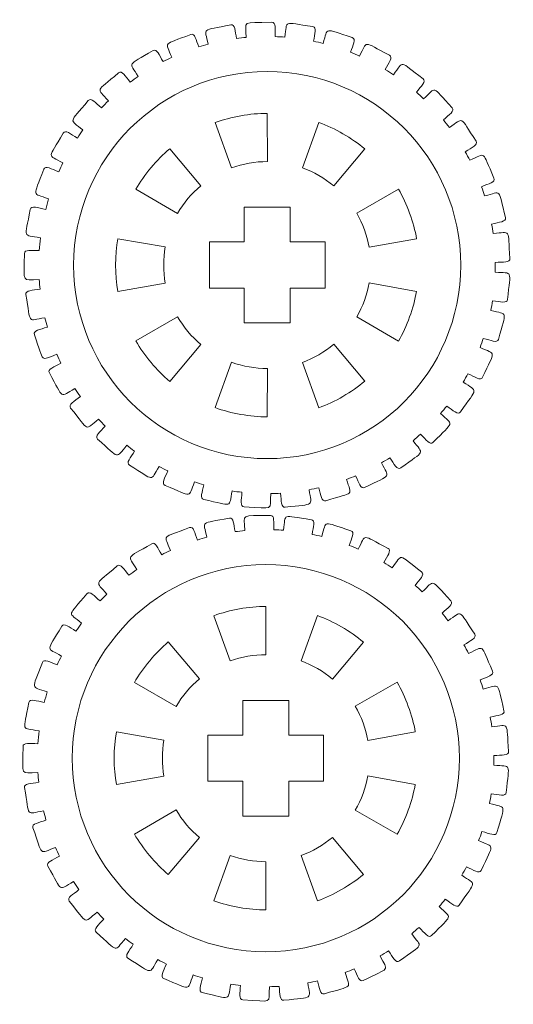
# Model space of a CAD drawing. Header units: millimetres. Extents: x -1094 to 1155, y -1556 to 1707.
# Tile 16 of 149: x 240 to 304, y -993 to -866. Entities that reach past the tile are written whole.
import ezdxf

# ---------------------------------------------------------------- set-up
doc = ezdxf.new("R2010")
doc.units = ezdxf.units.MM
doc.header["$MEASUREMENT"] = 0
doc.layers.add('Layer 1', color=7, linetype='Continuous')

msp = doc.modelspace()

# ---------------------------------------------------------------- linework, layer by layer
at = {"layer": 'Layer 1', "color": 250, "lineweight": 9}
for points, knots in [([(240.2461, -896.0118), (240.2461, -895.4518), (241.1561, -895.6418), (242.1761, -895.6418), (242.1761, -895.6418), (242.2161, -895.0818), (242.2661, -894.5318), (242.3261, -893.9818), (242.3261, -893.9818), (239.9561, -893.5218), (240.2661, -894.2418), (241.0161, -890.2918), (241.0161, -890.2918), (241.1261, -889.7418), (241.9961, -890.1018), (243.0061, -890.2918), (243.0061, -890.2918), (243.1261, -889.8318), (243.2461, -889.3718), (243.3861, -888.9218), (243.3861, -888.9218), (241.1861, -888.1018), (241.3561, -888.8518), (242.7661, -885.0918), (242.7661, -885.0918), (242.9561, -884.5618), (243.7461, -885.0518), (244.6961, -885.4118), (244.6961, -885.4118), (244.8661, -885.0218), (245.0461, -884.6418), (245.2361, -884.2718), (245.2361, -884.2718), (243.2061, -883.0918), (243.2561, -883.8618), (245.2761, -880.3918), (245.2761, -880.3918), (245.5561, -879.9018), (246.2461, -880.5218), (247.1161, -881.0318), (247.1161, -881.0318), (247.3561, -880.6818), (247.5961, -880.3318), (247.8461, -879.9918), (247.8461, -879.9918), (246.0461, -878.5018), (245.9661, -879.2518), (248.5361, -876.1818), (248.5361, -876.1818), (248.8961, -875.7518), (249.4661, -876.4718), (250.2461, -877.1118), (250.2461, -877.1118), (250.5361, -876.8118), (250.8261, -876.5118), (251.1361, -876.2218), (251.1361, -876.2218), (249.6161, -874.4418), (249.4161, -875.1818), (252.4661, -872.5818), (252.4661, -872.5818), (252.8961, -872.2118), (253.3361, -873.0218), (253.9861, -873.7818), (253.9861, -873.7818), (254.3161, -873.5318), (254.6661, -873.2818), (255.0061, -873.0418), (255.0061, -873.0418), (253.8261, -871.0518), (253.4961, -871.7418), (256.9461, -869.6918), (256.9461, -869.6918), (257.4261, -869.4018), (257.7261, -870.2618), (258.2361, -871.1218), (258.2361, -871.1218), (258.6061, -870.9318), (258.9861, -870.7418), (259.3661, -870.5618), (259.3661, -870.5618), (258.5461, -868.4218), (258.1061, -869.0318), (261.8461, -867.6018), (261.8461, -867.6018), (262.3661, -867.4018), (262.5161, -868.2918), (262.8661, -869.2118), (262.8661, -869.2118), (263.2761, -869.0918), (263.6761, -868.9718), (264.0861, -868.8618), (264.0861, -868.8618), (263.6361, -866.6218), (263.1061, -867.1518), (267.0361, -866.3618), (267.0361, -866.3618), (267.5761, -866.2518), (267.5761, -867.1518), (267.7661, -868.1218), (267.7661, -868.1218), (268.1861, -868.0718), (268.6061, -868.0218), (269.0261, -867.9818), (269.0261, -867.9818), (268.9661, -865.7018), (268.3461, -866.1318), (272.3561, -866.0218), (272.3561, -866.0218), (272.9061, -866.0018), (272.7561, -866.8918), (272.7761, -867.8818), (272.7761, -867.8818), (273.2061, -867.8918), (273.6261, -867.9118), (274.0461, -867.9518), (274.0461, -867.9518), (274.3661, -865.6818), (273.6861, -866.0118), (277.6561, -866.5718), (277.6561, -866.5718), (278.2061, -866.6518), (277.9061, -867.5018), (277.7661, -868.4718), (277.7661, -868.4718), (278.1761, -868.5618), (278.5861, -868.6518), (278.9961, -868.7618), (278.9961, -868.7618), (279.6961, -866.5818), (278.9761, -866.7918), (282.7861, -868.0118), (282.7861, -868.0118), (283.3161, -868.1818), (282.8761, -868.9718), (282.5661, -869.9118), (282.5661, -869.9118), (282.9661, -870.0618), (283.3561, -870.2318), (283.7361, -870.4018), (283.7361, -870.4018), (284.7961, -868.3718), (284.0461, -868.4518), (287.6061, -870.2918), (287.6061, -870.2918), (288.0961, -870.5518), (287.5261, -871.2618), (287.0661, -872.1418), (287.0661, -872.1418), (287.4261, -872.3618), (287.7761, -872.5918), (288.1261, -872.8218), (288.1261, -872.8218), (289.5261, -870.9818), (288.7661, -870.9318), (291.9661, -873.3618), (291.9661, -873.3618), (292.4061, -873.6918), (291.7161, -874.3018), (291.1161, -875.1018), (291.1161, -875.1018), (291.4261, -875.3718), (291.7461, -875.6618), (292.0461, -875.9518), (292.0461, -875.9518), (293.7461, -874.3618), (293.0061, -874.1818), (295.7461, -877.1118), (295.7461, -877.1118), (296.1261, -877.5218), (295.3461, -878.0018), (294.6061, -878.6918), (294.6061, -878.6918), (294.8761, -879.0118), (295.1361, -879.3418), (295.3861, -879.6818), (295.3861, -879.6818), (297.3361, -878.3918), (296.6361, -878.0918), (298.8461, -881.4418), (298.8461, -881.4418), (299.1561, -881.9118), (298.2961, -882.2518), (297.4461, -882.8118), (297.4461, -882.8118), (297.6561, -883.1818), (297.8561, -883.5518), (298.0461, -883.9218), (298.0461, -883.9218), (300.1961, -882.9818), (299.5561, -882.5618), (301.1661, -886.2418), (301.1661, -886.2418), (301.3961, -886.7518), (300.4861, -886.9518), (299.5561, -887.3518), (299.5561, -887.3518), (299.6961, -887.7518), (299.8361, -888.1518), (299.9561, -888.5518), (299.9561, -888.5518), (302.2461, -887.9818), (301.6761, -887.4618), (302.6461, -891.3618), (302.6461, -891.3618), (302.7861, -891.9018), (301.8561, -891.9418), (300.8661, -892.1918), (300.8661, -892.1918), (300.9361, -892.6018), (301.0061, -893.0118), (301.0661, -893.4318), (301.0661, -893.4318), (303.4161, -893.2518), (302.9361, -892.6518), (303.2461, -896.6518), (303.2461, -896.6518), (303.2861, -897.2118), (302.3561, -897.0918), (301.3361, -897.1718), (301.3361, -897.1718), (301.3361, -897.1718), (301.3261, -898.4318), (301.3261, -898.4318), (301.3261, -898.4318), (303.6761, -898.6518), (303.3161, -897.9718), (302.9361, -901.9718), (302.9361, -901.9718), (302.8861, -902.5318), (301.9961, -902.2618), (300.9761, -902.1618), (300.9761, -902.1618), (300.9161, -902.5818), (300.8361, -902.9918), (300.7561, -903.4018), (300.7561, -903.4018), (303.0361, -904.0118), (302.7861, -903.2818), (301.7361, -907.1618), (301.7361, -907.1618), (301.5961, -907.7018), (300.7661, -907.2818), (299.7861, -907.0218), (299.7861, -907.0218), (299.6461, -907.4218), (299.5061, -907.8118), (299.3561, -908.2018), (299.3561, -908.2018), (301.4861, -909.1918), (301.3661, -908.4318), (299.6861, -912.0718), (299.6861, -912.0718), (299.4461, -912.5818), (298.7061, -912.0318), (297.7861, -911.6118), (297.7861, -911.6118), (297.5861, -911.9818), (297.3761, -912.3418), (297.1661, -912.7018), (297.1661, -912.7018), (299.0961, -914.0318), (299.1061, -913.2718), (296.8261, -916.5718), (296.8261, -916.5718), (296.5161, -917.0318), (295.8761, -916.3718), (295.0361, -915.8018), (295.0361, -915.8018), (294.7761, -916.1318), (294.5161, -916.4518), (294.2361, -916.7718), (294.2361, -916.7718), (295.9161, -918.4018), (296.0561, -917.6518), (293.2561, -920.5318), (293.2561, -920.5318), (292.8661, -920.9318), (292.3561, -920.1718), (291.6261, -919.4718), (291.6261, -919.4718), (291.3161, -919.7518), (290.9961, -920.0318), (290.6761, -920.3018), (290.6761, -920.3018), (292.0461, -922.1718), (292.3061, -921.4618), (289.0661, -923.8218), (289.0661, -923.8218), (288.6161, -924.1518), (288.2361, -923.3218), (287.6461, -922.5118), (287.6461, -922.5118), (287.2961, -922.7418), (286.9361, -922.9618), (286.5661, -923.1718), (286.5661, -923.1718), (287.5961, -925.2418), (287.9761, -924.5818), (284.3861, -926.3618), (284.3861, -926.3618), (283.8861, -926.6118), (283.6561, -925.7418), (283.2161, -924.8518), (283.2161, -924.8518), (282.8261, -925.0118), (282.4361, -925.1718), (282.0361, -925.3218), (282.0361, -925.3218), (282.6961, -927.5118), (283.1761, -926.9318), (279.3461, -928.0818), (279.3461, -928.0818), (278.8061, -928.2418), (278.7261, -927.3518), (278.4461, -926.4018), (278.4461, -926.4018), (278.0361, -926.4918), (277.6161, -926.5818), (277.1961, -926.6618), (277.1961, -926.6618), (277.4761, -928.9318), (278.0561, -928.4418), (274.0761, -928.9318), (274.0761, -928.9318), (273.5261, -929.0018), (273.5961, -928.1018), (273.4761, -927.1118), (273.4761, -927.1118), (273.0561, -927.1418), (272.6361, -927.1518), (272.2061, -927.1618), (272.2061, -927.1618), (272.0961, -929.4518), (272.7461, -929.0618), (268.7461, -928.8718), (268.7461, -928.8718), (268.1961, -928.8518), (268.4161, -927.9818), (268.4661, -926.9918), (268.4661, -926.9918), (268.0361, -926.9418), (267.6161, -926.8918), (267.2061, -926.8218), (267.2061, -926.8218), (266.7161, -929.0518), (267.4161, -928.7818), (263.5061, -927.9218), (263.5061, -927.9218), (262.9561, -927.8018), (263.3261, -926.9818), (263.5361, -926.0218), (263.5361, -926.0218), (263.1261, -925.9018), (262.7261, -925.7718), (262.3261, -925.6418), (262.3261, -925.6418), (261.4661, -927.7618), (262.2061, -927.6118), (258.4961, -926.1018), (258.4961, -926.1018), (257.9761, -925.8918), (258.4761, -925.1418), (258.8561, -924.2218), (258.8561, -924.2218), (258.4761, -924.0418), (258.0961, -923.8418), (257.7261, -923.6418), (257.7261, -923.6418), (256.5161, -925.6018), (257.2661, -925.5818), (253.8661, -923.4718), (253.8661, -923.4718), (253.3861, -923.1718), (254.0161, -922.5118), (254.5461, -921.6618), (254.5461, -921.6618), (254.1961, -921.4118), (253.8561, -921.1618), (253.5261, -920.9018), (253.5261, -920.9018), (251.9961, -922.6418), (252.7461, -922.7418), (249.7461, -920.0918), (249.7461, -920.0918), (249.3261, -919.7218), (250.0561, -919.1618), (250.7261, -918.4118), (250.7261, -918.4118), (250.4261, -918.1118), (250.1361, -917.8018), (249.8561, -917.4918), (249.8561, -917.4918), (248.0361, -918.9518), (248.7661, -919.1918), (246.2461, -916.0618), (246.2461, -916.0618), (245.8961, -915.6218), (246.7161, -915.2018), (247.5061, -914.5718), (247.5061, -914.5718), (247.2661, -914.2218), (247.0361, -913.8818), (246.8061, -913.5218), (246.8061, -913.5218), (244.7561, -914.6618), (245.4361, -915.0118), (243.4861, -911.5118), (243.4861, -911.5118), (243.2161, -911.0218), (244.0961, -910.7418), (244.9861, -910.2418), (244.9861, -910.2418), (244.8061, -909.8618), (244.6261, -909.4818), (244.4661, -909.0918), (244.4661, -909.0918), (242.2561, -909.8718), (242.8661, -910.3318), (241.5361, -906.5518), (241.5361, -906.5518), (241.3461, -906.0218), (242.2661, -905.8918), (243.2261, -905.5618), (243.2261, -905.5618), (243.1161, -905.1518), (243.0061, -904.7518), (242.9061, -904.3418), (242.9061, -904.3418), (240.5861, -904.7318), (241.1161, -905.2918), (240.4361, -901.3418), (240.4361, -901.3418), (240.3461, -900.7818), (241.2761, -900.8118), (242.2861, -900.6418), (242.2861, -900.6418), (242.2461, -900.2218), (242.2061, -899.8118), (242.1761, -899.3918), (242.1761, -899.3918), (239.8161, -899.3918), (240.2461, -900.0318), (240.2461, -896.0118)], [0, 0, 0, 0, 0.00892857, 0.00892857, 0.00892857, 0.00892857, 0.01785714, 0.01785714, 0.01785714, 0.01785714, 0.02678571, 0.02678571, 0.02678571, 0.02678571, 0.03571429, 0.03571429, 0.03571429, 0.03571429, 0.04464286, 0.04464286, 0.04464286, 0.04464286, 0.05357143, 0.05357143, 0.05357143, 0.05357143, 0.0625, 0.0625, 0.0625, 0.0625, 0.07142857, 0.07142857, 0.07142857, 0.07142857, 0.08035714, 0.08035714, 0.08035714, 0.08035714, 0.08928571, 0.08928571, 0.08928571, 0.08928571, 0.09821429, 0.09821429, 0.09821429, 0.09821429, 0.10714286, 0.10714286, 0.10714286, 0.10714286, 0.11607143, 0.11607143, 0.11607143, 0.11607143, 0.125, 0.125, 0.125, 0.125, 0.13392857, 0.13392857, 0.13392857, 0.13392857, 0.14285714, 0.14285714, 0.14285714, 0.14285714, 0.15178571, 0.15178571, 0.15178571, 0.15178571, 0.16071429, 0.16071429, 0.16071429, 0.16071429, 0.16964286, 0.16964286, 0.16964286, 0.16964286, 0.17857143, 0.17857143, 0.17857143, 0.17857143, 0.1875, 0.1875, 0.1875, 0.1875, 0.19642857, 0.19642857, 0.19642857, 0.19642857, 0.20535714, 0.20535714, 0.20535714, 0.20535714, 0.21428571, 0.21428571, 0.21428571, 0.21428571, 0.22321429, 0.22321429, 0.22321429, 0.22321429, 0.23214286, 0.23214286, 0.23214286, 0.23214286, 0.24107143, 0.24107143, 0.24107143, 0.24107143, 0.25, 0.25, 0.25, 0.25, 0.25892857, 0.25892857, 0.25892857, 0.25892857, 0.26785714, 0.26785714, 0.26785714, 0.26785714, 0.27678571, 0.27678571, 0.27678571, 0.27678571, 0.28571429, 0.28571429, 0.28571429, 0.28571429, 0.29464286, 0.29464286, 0.29464286, 0.29464286, 0.30357143, 0.30357143, 0.30357143, 0.30357143, 0.3125, 0.3125, 0.3125, 0.3125, 0.32142857, 0.32142857, 0.32142857, 0.32142857, 0.33035714, 0.33035714, 0.33035714, 0.33035714, 0.33928571, 0.33928571, 0.33928571, 0.33928571, 0.34821429, 0.34821429, 0.34821429, 0.34821429, 0.35714286, 0.35714286, 0.35714286, 0.35714286, 0.36607143, 0.36607143, 0.36607143, 0.36607143, 0.375, 0.375, 0.375, 0.375, 0.38392857, 0.38392857, 0.38392857, 0.38392857, 0.39285714, 0.39285714, 0.39285714, 0.39285714, 0.40178571, 0.40178571, 0.40178571, 0.40178571, 0.41071429, 0.41071429, 0.41071429, 0.41071429, 0.41964286, 0.41964286, 0.41964286, 0.41964286, 0.42857143, 0.42857143, 0.42857143, 0.42857143, 0.4375, 0.4375, 0.4375, 0.4375, 0.44642857, 0.44642857, 0.44642857, 0.44642857, 0.45535714, 0.45535714, 0.45535714, 0.45535714, 0.46428571, 0.46428571, 0.46428571, 0.46428571, 0.47321429, 0.47321429, 0.47321429, 0.47321429, 0.48214286, 0.48214286, 0.48214286, 0.48214286, 0.49107143, 0.49107143, 0.49107143, 0.49107143, 0.5, 0.5, 0.5, 0.5, 0.50892857, 0.50892857, 0.50892857, 0.50892857, 0.51785714, 0.51785714, 0.51785714, 0.51785714, 0.52678571, 0.52678571, 0.52678571, 0.52678571, 0.53571429, 0.53571429, 0.53571429, 0.53571429, 0.54464286, 0.54464286, 0.54464286, 0.54464286, 0.55357143, 0.55357143, 0.55357143, 0.55357143, 0.5625, 0.5625, 0.5625, 0.5625, 0.57142857, 0.57142857, 0.57142857, 0.57142857, 0.58035714, 0.58035714, 0.58035714, 0.58035714, 0.58928571, 0.58928571, 0.58928571, 0.58928571, 0.59821429, 0.59821429, 0.59821429, 0.59821429, 0.60714286, 0.60714286, 0.60714286, 0.60714286, 0.61607143, 0.61607143, 0.61607143, 0.61607143, 0.625, 0.625, 0.625, 0.625, 0.63392857, 0.63392857, 0.63392857, 0.63392857, 0.64285714, 0.64285714, 0.64285714, 0.64285714, 0.65178571, 0.65178571, 0.65178571, 0.65178571, 0.66071429, 0.66071429, 0.66071429, 0.66071429, 0.66964286, 0.66964286, 0.66964286, 0.66964286, 0.67857143, 0.67857143, 0.67857143, 0.67857143, 0.6875, 0.6875, 0.6875, 0.6875, 0.69642857, 0.69642857, 0.69642857, 0.69642857, 0.70535714, 0.70535714, 0.70535714, 0.70535714, 0.71428571, 0.71428571, 0.71428571, 0.71428571, 0.72321429, 0.72321429, 0.72321429, 0.72321429, 0.73214286, 0.73214286, 0.73214286, 0.73214286, 0.74107143, 0.74107143, 0.74107143, 0.74107143, 0.75, 0.75, 0.75, 0.75, 0.75892857, 0.75892857, 0.75892857, 0.75892857, 0.76785714, 0.76785714, 0.76785714, 0.76785714, 0.77678571, 0.77678571, 0.77678571, 0.77678571, 0.78571429, 0.78571429, 0.78571429, 0.78571429, 0.79464286, 0.79464286, 0.79464286, 0.79464286, 0.80357143, 0.80357143, 0.80357143, 0.80357143, 0.8125, 0.8125, 0.8125, 0.8125, 0.82142857, 0.82142857, 0.82142857, 0.82142857, 0.83035714, 0.83035714, 0.83035714, 0.83035714, 0.83928571, 0.83928571, 0.83928571, 0.83928571, 0.84821429, 0.84821429, 0.84821429, 0.84821429, 0.85714286, 0.85714286, 0.85714286, 0.85714286, 0.86607143, 0.86607143, 0.86607143, 0.86607143, 0.875, 0.875, 0.875, 0.875, 0.88392857, 0.88392857, 0.88392857, 0.88392857, 0.89285714, 0.89285714, 0.89285714, 0.89285714, 0.90178571, 0.90178571, 0.90178571, 0.90178571, 0.91071429, 0.91071429, 0.91071429, 0.91071429, 0.91964286, 0.91964286, 0.91964286, 0.91964286, 0.92857143, 0.92857143, 0.92857143, 0.92857143, 0.9375, 0.9375, 0.9375, 0.9375, 0.94642857, 0.94642857, 0.94642857, 0.94642857, 0.95535714, 0.95535714, 0.95535714, 0.95535714, 0.96428571, 0.96428571, 0.96428571, 0.96428571, 0.97321429, 0.97321429, 0.97321429, 0.97321429, 0.98214286, 0.98214286, 0.98214286, 0.98214286, 1, 1, 1, 1]), ([(271.7661, -884.0918), (270.2061, -884.0918), (268.5961, -884.3718), (267.1361, -884.9118), (267.1361, -884.9118), (267.1361, -884.9118), (265.0061, -879.0218), (265.0061, -879.0218), (265.0061, -879.0218), (267.0361, -878.2818), (269.5861, -877.8318), (271.7561, -877.8318), (271.7561, -877.8318), (271.7561, -877.8318), (271.7661, -884.0918), (271.7661, -884.0918)], [0, 0, 0, 0, 0.2, 0.2, 0.2, 0.2, 0.4, 0.4, 0.4, 0.4, 0.6, 0.6, 0.6, 0.6, 1, 1, 1, 1]), ([(280.3861, -887.2518), (279.1961, -886.2418), (277.7761, -885.4218), (276.3161, -884.8918), (276.3161, -884.8918), (276.3161, -884.8918), (278.4661, -879.0218), (278.4661, -879.0218), (278.4661, -879.0218), (280.5061, -879.7518), (282.7461, -881.0518), (284.4061, -882.4418), (284.4061, -882.4418), (284.4061, -882.4418), (280.3861, -887.2518), (280.3861, -887.2518)], [0, 0, 0, 0, 0.2, 0.2, 0.2, 0.2, 0.4, 0.4, 0.4, 0.4, 0.6, 0.6, 0.6, 0.6, 1, 1, 1, 1]), ([(260.1061, -890.8218), (260.1061, -890.8218), (254.6961, -887.6818), (254.6961, -887.6818), (254.6961, -887.6818), (255.7761, -885.8018), (257.4361, -883.8218), (259.0961, -882.4318), (259.0961, -882.4318), (259.0961, -882.4318), (263.1361, -887.2218), (263.1361, -887.2218), (263.1361, -887.2218), (261.9361, -888.2218), (260.8861, -889.4718), (260.1061, -890.8218)], [0, 0, 0, 0, 0.2, 0.2, 0.2, 0.2, 0.4, 0.4, 0.4, 0.4, 0.6, 0.6, 0.6, 0.6, 1, 1, 1, 1]), ([(284.9661, -895.2118), (284.7061, -893.6718), (284.1461, -892.1318), (283.3561, -890.7918), (283.3561, -890.7918), (283.3561, -890.7918), (288.7861, -887.6718), (288.7861, -887.6718), (288.7861, -887.6718), (289.8761, -889.5418), (290.7561, -891.9718), (291.1361, -894.1118), (291.1361, -894.1118), (291.1361, -894.1118), (284.9661, -895.2118), (284.9661, -895.2118)], [0, 0, 0, 0, 0.2, 0.2, 0.2, 0.2, 0.4, 0.4, 0.4, 0.4, 0.6, 0.6, 0.6, 0.6, 1, 1, 1, 1]), ([(279.2461, -894.5218), (279.2461, -894.5218), (279.2461, -900.5218), (279.2461, -900.5218), (279.2461, -900.5218), (279.2461, -900.5218), (274.7461, -900.5218), (274.7461, -900.5218), (274.7461, -900.5218), (274.7461, -900.5218), (274.7461, -905.0218), (274.7461, -905.0218), (274.7461, -905.0218), (274.7461, -905.0218), (268.7461, -905.0218), (268.7461, -905.0218), (268.7461, -905.0218), (268.7461, -905.0218), (268.7461, -900.5218), (268.7461, -900.5218), (268.7461, -900.5218), (268.7461, -900.5218), (264.2461, -900.5218), (264.2461, -900.5218), (264.2461, -900.5218), (264.2461, -900.5218), (264.2461, -894.5218), (264.2461, -894.5218), (264.2461, -894.5218), (264.2461, -894.5218), (268.7461, -894.5218), (268.7461, -894.5218), (268.7461, -894.5218), (268.7461, -894.5218), (268.7461, -890.0218), (268.7461, -890.0218), (268.7461, -890.0218), (268.7461, -890.0218), (274.7461, -890.0218), (274.7461, -890.0218), (274.7461, -890.0218), (274.7461, -890.0218), (274.7461, -894.5218), (274.7461, -894.5218), (274.7461, -894.5218), (274.7461, -894.5218), (279.2461, -894.5218), (279.2461, -894.5218)], [0, 0, 0, 0, 0.07692308, 0.07692308, 0.07692308, 0.07692308, 0.15384615, 0.15384615, 0.15384615, 0.15384615, 0.23076923, 0.23076923, 0.23076923, 0.23076923, 0.30769231, 0.30769231, 0.30769231, 0.30769231, 0.38461538, 0.38461538, 0.38461538, 0.38461538, 0.46153846, 0.46153846, 0.46153846, 0.46153846, 0.53846154, 0.53846154, 0.53846154, 0.53846154, 0.61538462, 0.61538462, 0.61538462, 0.61538462, 0.69230769, 0.69230769, 0.69230769, 0.69230769, 0.76923077, 0.76923077, 0.76923077, 0.76923077, 0.84615385, 0.84615385, 0.84615385, 0.84615385, 1, 1, 1, 1]), ([(258.5261, -895.1618), (258.2561, -896.7018), (258.2561, -898.3318), (258.5261, -899.8718), (258.5261, -899.8718), (258.5261, -899.8718), (252.3561, -900.9418), (252.3561, -900.9418), (252.3561, -900.9418), (251.9761, -898.8118), (251.9761, -896.2218), (252.3561, -894.0918), (252.3561, -894.0918), (252.3561, -894.0918), (258.5261, -895.1618), (258.5261, -895.1618)], [0, 0, 0, 0, 0.2, 0.2, 0.2, 0.2, 0.4, 0.4, 0.4, 0.4, 0.6, 0.6, 0.6, 0.6, 1, 1, 1, 1]), ([(283.3561, -904.2518), (284.1461, -902.9018), (284.6961, -901.3618), (284.9661, -899.8318), (284.9661, -899.8318), (284.9661, -899.8318), (291.1261, -900.9318), (291.1261, -900.9318), (291.1261, -900.9318), (290.7561, -903.0618), (289.8761, -905.4918), (288.7861, -907.3718), (288.7861, -907.3718), (288.7861, -907.3718), (283.3561, -904.2518), (283.3561, -904.2518)], [0, 0, 0, 0, 0.2, 0.2, 0.2, 0.2, 0.4, 0.4, 0.4, 0.4, 0.6, 0.6, 0.6, 0.6, 1, 1, 1, 1]), ([(260.1061, -904.2118), (260.8861, -905.5618), (261.9361, -906.8118), (263.1261, -907.8118), (263.1261, -907.8118), (263.1261, -907.8118), (259.0961, -912.6018), (259.0961, -912.6018), (259.0961, -912.6018), (257.4361, -911.2118), (255.7661, -909.2318), (254.6961, -907.3518), (254.6961, -907.3518), (254.6961, -907.3518), (260.1061, -904.2118), (260.1061, -904.2118)], [0, 0, 0, 0, 0.2, 0.2, 0.2, 0.2, 0.4, 0.4, 0.4, 0.4, 0.6, 0.6, 0.6, 0.6, 1, 1, 1, 1]), ([(276.3161, -910.1418), (277.7761, -909.6118), (279.1961, -908.7918), (280.3861, -907.7918), (280.3861, -907.7918), (280.3861, -907.7918), (284.4061, -912.5918), (284.4061, -912.5918), (284.4061, -912.5918), (282.7461, -913.9918), (280.5061, -915.2818), (278.4661, -916.0218), (278.4661, -916.0218), (278.4661, -916.0218), (276.3161, -910.1418), (276.3161, -910.1418)], [0, 0, 0, 0, 0.2, 0.2, 0.2, 0.2, 0.4, 0.4, 0.4, 0.4, 0.6, 0.6, 0.6, 0.6, 1, 1, 1, 1]), ([(267.1261, -910.1218), (268.5961, -910.6618), (270.2061, -910.9418), (271.7661, -910.9418), (271.7661, -910.9418), (271.7661, -910.9418), (271.7561, -917.2018), (271.7561, -917.2018), (271.7561, -917.2018), (269.5861, -917.2118), (267.0361, -916.7618), (265.0061, -916.0118), (265.0061, -916.0118), (265.0061, -916.0118), (267.1261, -910.1218), (267.1261, -910.1218)], [0, 0, 0, 0, 0.2, 0.2, 0.2, 0.2, 0.4, 0.4, 0.4, 0.4, 0.6, 0.6, 0.6, 0.6, 1, 1, 1, 1]), ([(240.0661, -959.9918), (240.0661, -959.4318), (240.9761, -959.6118), (241.9961, -959.6118), (241.9961, -959.6118), (242.0361, -959.0618), (242.0861, -958.5018), (242.1561, -957.9518), (242.1561, -957.9518), (239.7761, -957.5018), (240.0861, -958.2218), (240.8361, -954.2718), (240.8361, -954.2718), (240.9461, -953.7118), (241.8161, -954.0718), (242.8261, -954.2618), (242.8261, -954.2618), (242.9461, -953.8018), (243.0661, -953.3518), (243.2061, -952.9018), (243.2061, -952.9018), (241.0061, -952.0718), (241.1761, -952.8218), (242.5861, -949.0618), (242.5861, -949.0618), (242.7761, -948.5418), (243.5661, -949.0318), (244.5161, -949.3818), (244.5161, -949.3818), (244.6861, -949.0018), (244.8661, -948.6218), (245.0561, -948.2418), (245.0561, -948.2418), (243.0261, -947.0718), (243.0761, -947.8318), (245.0961, -944.3618), (245.0961, -944.3618), (245.3761, -943.8818), (246.0661, -944.4918), (246.9361, -945.0018), (246.9361, -945.0018), (247.1761, -944.6518), (247.4161, -944.3118), (247.6661, -943.9718), (247.6661, -943.9718), (245.8661, -942.4718), (245.7861, -943.2318), (248.3561, -940.1518), (248.3561, -940.1518), (248.7161, -939.7218), (249.2861, -940.4418), (250.0661, -941.0918), (250.0661, -941.0918), (250.3561, -940.7818), (250.6461, -940.4918), (250.9561, -940.1918), (250.9561, -940.1918), (249.4461, -938.4218), (249.2361, -939.1518), (252.2861, -936.5518), (252.2861, -936.5518), (252.7161, -936.1918), (253.1561, -936.9918), (253.8061, -937.7518), (253.8061, -937.7518), (254.1461, -937.5018), (254.4861, -937.2618), (254.8361, -937.0218), (254.8361, -937.0218), (253.6461, -935.0318), (253.3161, -935.7118), (256.7661, -933.6718), (256.7661, -933.6718), (257.2461, -933.3818), (257.5461, -934.2418), (258.0561, -935.0918), (258.0561, -935.0918), (258.4261, -934.9018), (258.8061, -934.7218), (259.1961, -934.5418), (259.1961, -934.5418), (258.3661, -932.3918), (257.9261, -933.0118), (261.6661, -931.5718), (261.6661, -931.5718), (262.1861, -931.3718), (262.3361, -932.2618), (262.6961, -933.1918), (262.6961, -933.1918), (263.0961, -933.0618), (263.4961, -932.9418), (263.9061, -932.8318), (263.9061, -932.8318), (263.4661, -930.5918), (262.9261, -931.1218), (266.8561, -930.3418), (266.8561, -930.3418), (267.3961, -930.2318), (267.3961, -931.1318), (267.5861, -932.1018), (267.5861, -932.1018), (268.0061, -932.0418), (268.4261, -932.0018), (268.8461, -931.9618), (268.8461, -931.9618), (268.7861, -929.6718), (268.1661, -930.1018), (272.1761, -929.9918), (272.1761, -929.9918), (272.7261, -929.9818), (272.5761, -930.8618), (272.5961, -931.8518), (272.5961, -931.8518), (273.0261, -931.8718), (273.4461, -931.8918), (273.8661, -931.9218), (273.8661, -931.9218), (274.1861, -929.6618), (273.5061, -929.9818), (277.4761, -930.5518), (277.4761, -930.5518), (278.0261, -930.6218), (277.7261, -931.4718), (277.5861, -932.4518), (277.5861, -932.4518), (277.9961, -932.5418), (278.4161, -932.6318), (278.8161, -932.7318), (278.8161, -932.7318), (279.5161, -930.5618), (278.7961, -930.7618), (282.6061, -931.9918), (282.6061, -931.9918), (283.1361, -932.1618), (282.6961, -932.9418), (282.3861, -933.8818), (282.3861, -933.8818), (282.7861, -934.0418), (283.1761, -934.2018), (283.5561, -934.3818), (283.5561, -934.3818), (284.6161, -932.3418), (283.8661, -932.4218), (287.4261, -934.2718), (287.4261, -934.2718), (287.9161, -934.5318), (287.3461, -935.2318), (286.8861, -936.1218), (286.8861, -936.1218), (287.2461, -936.3418), (287.5961, -936.5618), (287.9561, -936.8018), (287.9561, -936.8018), (289.3461, -934.9618), (288.5961, -934.9118), (291.7861, -937.3318), (291.7861, -937.3318), (292.2261, -937.6718), (291.5461, -938.2718), (290.9361, -939.0718), (290.9361, -939.0718), (291.2561, -939.3518), (291.5661, -939.6318), (291.8661, -939.9218), (291.8661, -939.9218), (293.5661, -938.3318), (292.8261, -938.1618), (295.5661, -941.0818), (295.5661, -941.0818), (295.9561, -941.4918), (295.1661, -941.9718), (294.4261, -942.6618), (294.4261, -942.6618), (294.6961, -942.9918), (294.9561, -943.3218), (295.2061, -943.6618), (295.2061, -943.6618), (297.1561, -942.3718), (296.4561, -942.0718), (298.6661, -945.4218), (298.6661, -945.4218), (298.9761, -945.8918), (298.1161, -946.2318), (297.2661, -946.7918), (297.2661, -946.7918), (297.4761, -947.1518), (297.6761, -947.5218), (297.8661, -947.9018), (297.8661, -947.9018), (300.0161, -946.9518), (299.3761, -946.5418), (300.9861, -950.2118), (300.9861, -950.2118), (301.2161, -950.7318), (300.3061, -950.9218), (299.3761, -951.3318), (299.3761, -951.3318), (299.5161, -951.7218), (299.6561, -952.1218), (299.7861, -952.5218), (299.7861, -952.5218), (302.0661, -951.9518), (301.4961, -951.4418), (302.4661, -955.3318), (302.4661, -955.3318), (302.6061, -955.8818), (301.6761, -955.9218), (300.6861, -956.1618), (300.6861, -956.1618), (300.7561, -956.5718), (300.8261, -956.9918), (300.8861, -957.4018), (300.8861, -957.4018), (303.2361, -957.2318), (302.7661, -956.6218), (303.0661, -960.6218), (303.0661, -960.6218), (303.1061, -961.1818), (302.1761, -961.0718), (301.1561, -961.1418), (301.1561, -961.1418), (301.1561, -961.1418), (301.1461, -962.4018), (301.1461, -962.4018), (301.1461, -962.4018), (303.5061, -962.6218), (303.1361, -961.9518), (302.7561, -965.9418), (302.7561, -965.9418), (302.7061, -966.5018), (301.8161, -966.2318), (300.7961, -966.1318), (300.7961, -966.1318), (300.7361, -966.5518), (300.6661, -966.9618), (300.5761, -967.3718), (300.5761, -967.3718), (302.8561, -967.9918), (302.6061, -967.2618), (301.5561, -971.1318), (301.5561, -971.1318), (301.4161, -971.6718), (300.5861, -971.2618), (299.6061, -971.0018), (299.6061, -971.0018), (299.4761, -971.3918), (299.3261, -971.7918), (299.1761, -972.1818), (299.1761, -972.1818), (301.3061, -973.1618), (301.1861, -972.4118), (299.5061, -976.0518), (299.5061, -976.0518), (299.2761, -976.5618), (298.5261, -976.0118), (297.6061, -975.5818), (297.6061, -975.5818), (297.4061, -975.9518), (297.1961, -976.3218), (296.9861, -976.6818), (296.9861, -976.6818), (298.9161, -978.0118), (298.9261, -977.2418), (296.6561, -980.5518), (296.6561, -980.5518), (296.3361, -981.0118), (295.6961, -980.3518), (294.8561, -979.7718), (294.8561, -979.7718), (294.5961, -980.1018), (294.3361, -980.4318), (294.0561, -980.7518), (294.0561, -980.7518), (295.7361, -982.3818), (295.8761, -981.6318), (293.0761, -984.5018), (293.0761, -984.5018), (292.6861, -984.9018), (292.1761, -984.1418), (291.4461, -983.4418), (291.4461, -983.4418), (291.1361, -983.7218), (290.8261, -984.0018), (290.4961, -984.2718), (290.4961, -984.2718), (291.8661, -986.1518), (292.1361, -985.4318), (288.8961, -987.8018), (288.8961, -987.8018), (288.4361, -988.1318), (288.0661, -987.3018), (287.4761, -986.4918), (287.4761, -986.4918), (287.1161, -986.7218), (286.7561, -986.9418), (286.3961, -987.1518), (286.3961, -987.1518), (287.4161, -989.2218), (287.7961, -988.5618), (284.2061, -990.3418), (284.2061, -990.3418), (283.7061, -990.5918), (283.4761, -989.7118), (283.0361, -988.8218), (283.0361, -988.8218), (282.6461, -988.9918), (282.2561, -989.1418), (281.8561, -989.2918), (281.8561, -989.2918), (282.5161, -991.4918), (282.9961, -990.9118), (279.1661, -992.0618), (279.1661, -992.0618), (278.6261, -992.2218), (278.5461, -991.3218), (278.2661, -990.3718), (278.2661, -990.3718), (277.8561, -990.4718), (277.4361, -990.5618), (277.0261, -990.6318), (277.0261, -990.6318), (277.3061, -992.9018), (277.8761, -992.4218), (273.8961, -992.9018), (273.8961, -992.9018), (273.3461, -992.9718), (273.4161, -992.0718), (273.2961, -991.0918), (273.2961, -991.0918), (272.8761, -991.1118), (272.4561, -991.1318), (272.0261, -991.1418), (272.0261, -991.1418), (271.9261, -993.4218), (272.5661, -993.0418), (268.5661, -992.8518), (268.5661, -992.8518), (268.0161, -992.8218), (268.2361, -991.9518), (268.2861, -990.9618), (268.2861, -990.9618), (267.8561, -990.9218), (267.4361, -990.8618), (267.0261, -990.8018), (267.0261, -990.8018), (266.5361, -993.0318), (267.2361, -992.7618), (263.3261, -991.9018), (263.3261, -991.9018), (262.7761, -991.7818), (263.1461, -990.9618), (263.3561, -989.9918), (263.3561, -989.9918), (262.9561, -989.8718), (262.5461, -989.7518), (262.1461, -989.6118), (262.1461, -989.6118), (261.2861, -991.7318), (262.0261, -991.5918), (258.3161, -990.0818), (258.3161, -990.0818), (257.7961, -989.8718), (258.2961, -989.1218), (258.6761, -988.2018), (258.6761, -988.2018), (258.2961, -988.0118), (257.9161, -987.8218), (257.5461, -987.6218), (257.5461, -987.6218), (256.3361, -989.5718), (257.0861, -989.5518), (253.6861, -987.4418), (253.6861, -987.4418), (253.2061, -987.1518), (253.8361, -986.4918), (254.3661, -985.6318), (254.3661, -985.6318), (254.0161, -985.3918), (253.6861, -985.1418), (253.3461, -984.8818), (253.3461, -984.8818), (251.8161, -986.6118), (252.5661, -986.7218), (249.5661, -984.0618), (249.5661, -984.0618), (249.1461, -983.6918), (249.8761, -983.1418), (250.5461, -982.3818), (250.5461, -982.3818), (250.2461, -982.0918), (249.9561, -981.7818), (249.6761, -981.4718), (249.6761, -981.4718), (247.8561, -982.9318), (248.5861, -983.1618), (246.0761, -980.0418), (246.0761, -980.0418), (245.7161, -979.6018), (246.5361, -979.1818), (247.3261, -978.5418), (247.3261, -978.5418), (247.0861, -978.2018), (246.8561, -977.8518), (246.6261, -977.5018), (246.6261, -977.5018), (244.5861, -978.6318), (245.2661, -978.9918), (243.3061, -975.4818), (243.3061, -975.4818), (243.0361, -974.9918), (243.9161, -974.7118), (244.8061, -974.2218), (244.8061, -974.2218), (244.6261, -973.8418), (244.4561, -973.4618), (244.2861, -973.0718), (244.2861, -973.0718), (242.0761, -973.8518), (242.6861, -974.3118), (241.3561, -970.5318), (241.3561, -970.5318), (241.1661, -970.0018), (242.0861, -969.8718), (243.0461, -969.5318), (243.0461, -969.5318), (242.9361, -969.1318), (242.8261, -968.7218), (242.7361, -968.3118), (242.7361, -968.3118), (240.4161, -968.7118), (240.9361, -969.2718), (240.2661, -965.3118), (240.2661, -965.3118), (240.1661, -964.7618), (241.0961, -964.7918), (242.1061, -964.6218), (242.1061, -964.6218), (242.0661, -964.2018), (242.0261, -963.7818), (241.9961, -963.3618), (241.9961, -963.3618), (239.6361, -963.3618), (240.0661, -964.0018), (240.0661, -959.9918)], [0, 0, 0, 0, 0.00892857, 0.00892857, 0.00892857, 0.00892857, 0.01785714, 0.01785714, 0.01785714, 0.01785714, 0.02678571, 0.02678571, 0.02678571, 0.02678571, 0.03571429, 0.03571429, 0.03571429, 0.03571429, 0.04464286, 0.04464286, 0.04464286, 0.04464286, 0.05357143, 0.05357143, 0.05357143, 0.05357143, 0.0625, 0.0625, 0.0625, 0.0625, 0.07142857, 0.07142857, 0.07142857, 0.07142857, 0.08035714, 0.08035714, 0.08035714, 0.08035714, 0.08928571, 0.08928571, 0.08928571, 0.08928571, 0.09821429, 0.09821429, 0.09821429, 0.09821429, 0.10714286, 0.10714286, 0.10714286, 0.10714286, 0.11607143, 0.11607143, 0.11607143, 0.11607143, 0.125, 0.125, 0.125, 0.125, 0.13392857, 0.13392857, 0.13392857, 0.13392857, 0.14285714, 0.14285714, 0.14285714, 0.14285714, 0.15178571, 0.15178571, 0.15178571, 0.15178571, 0.16071429, 0.16071429, 0.16071429, 0.16071429, 0.16964286, 0.16964286, 0.16964286, 0.16964286, 0.17857143, 0.17857143, 0.17857143, 0.17857143, 0.1875, 0.1875, 0.1875, 0.1875, 0.19642857, 0.19642857, 0.19642857, 0.19642857, 0.20535714, 0.20535714, 0.20535714, 0.20535714, 0.21428571, 0.21428571, 0.21428571, 0.21428571, 0.22321429, 0.22321429, 0.22321429, 0.22321429, 0.23214286, 0.23214286, 0.23214286, 0.23214286, 0.24107143, 0.24107143, 0.24107143, 0.24107143, 0.25, 0.25, 0.25, 0.25, 0.25892857, 0.25892857, 0.25892857, 0.25892857, 0.26785714, 0.26785714, 0.26785714, 0.26785714, 0.27678571, 0.27678571, 0.27678571, 0.27678571, 0.28571429, 0.28571429, 0.28571429, 0.28571429, 0.29464286, 0.29464286, 0.29464286, 0.29464286, 0.30357143, 0.30357143, 0.30357143, 0.30357143, 0.3125, 0.3125, 0.3125, 0.3125, 0.32142857, 0.32142857, 0.32142857, 0.32142857, 0.33035714, 0.33035714, 0.33035714, 0.33035714, 0.33928571, 0.33928571, 0.33928571, 0.33928571, 0.34821429, 0.34821429, 0.34821429, 0.34821429, 0.35714286, 0.35714286, 0.35714286, 0.35714286, 0.36607143, 0.36607143, 0.36607143, 0.36607143, 0.375, 0.375, 0.375, 0.375, 0.38392857, 0.38392857, 0.38392857, 0.38392857, 0.39285714, 0.39285714, 0.39285714, 0.39285714, 0.40178571, 0.40178571, 0.40178571, 0.40178571, 0.41071429, 0.41071429, 0.41071429, 0.41071429, 0.41964286, 0.41964286, 0.41964286, 0.41964286, 0.42857143, 0.42857143, 0.42857143, 0.42857143, 0.4375, 0.4375, 0.4375, 0.4375, 0.44642857, 0.44642857, 0.44642857, 0.44642857, 0.45535714, 0.45535714, 0.45535714, 0.45535714, 0.46428571, 0.46428571, 0.46428571, 0.46428571, 0.47321429, 0.47321429, 0.47321429, 0.47321429, 0.48214286, 0.48214286, 0.48214286, 0.48214286, 0.49107143, 0.49107143, 0.49107143, 0.49107143, 0.5, 0.5, 0.5, 0.5, 0.50892857, 0.50892857, 0.50892857, 0.50892857, 0.51785714, 0.51785714, 0.51785714, 0.51785714, 0.52678571, 0.52678571, 0.52678571, 0.52678571, 0.53571429, 0.53571429, 0.53571429, 0.53571429, 0.54464286, 0.54464286, 0.54464286, 0.54464286, 0.55357143, 0.55357143, 0.55357143, 0.55357143, 0.5625, 0.5625, 0.5625, 0.5625, 0.57142857, 0.57142857, 0.57142857, 0.57142857, 0.58035714, 0.58035714, 0.58035714, 0.58035714, 0.58928571, 0.58928571, 0.58928571, 0.58928571, 0.59821429, 0.59821429, 0.59821429, 0.59821429, 0.60714286, 0.60714286, 0.60714286, 0.60714286, 0.61607143, 0.61607143, 0.61607143, 0.61607143, 0.625, 0.625, 0.625, 0.625, 0.63392857, 0.63392857, 0.63392857, 0.63392857, 0.64285714, 0.64285714, 0.64285714, 0.64285714, 0.65178571, 0.65178571, 0.65178571, 0.65178571, 0.66071429, 0.66071429, 0.66071429, 0.66071429, 0.66964286, 0.66964286, 0.66964286, 0.66964286, 0.67857143, 0.67857143, 0.67857143, 0.67857143, 0.6875, 0.6875, 0.6875, 0.6875, 0.69642857, 0.69642857, 0.69642857, 0.69642857, 0.70535714, 0.70535714, 0.70535714, 0.70535714, 0.71428571, 0.71428571, 0.71428571, 0.71428571, 0.72321429, 0.72321429, 0.72321429, 0.72321429, 0.73214286, 0.73214286, 0.73214286, 0.73214286, 0.74107143, 0.74107143, 0.74107143, 0.74107143, 0.75, 0.75, 0.75, 0.75, 0.75892857, 0.75892857, 0.75892857, 0.75892857, 0.76785714, 0.76785714, 0.76785714, 0.76785714, 0.77678571, 0.77678571, 0.77678571, 0.77678571, 0.78571429, 0.78571429, 0.78571429, 0.78571429, 0.79464286, 0.79464286, 0.79464286, 0.79464286, 0.80357143, 0.80357143, 0.80357143, 0.80357143, 0.8125, 0.8125, 0.8125, 0.8125, 0.82142857, 0.82142857, 0.82142857, 0.82142857, 0.83035714, 0.83035714, 0.83035714, 0.83035714, 0.83928571, 0.83928571, 0.83928571, 0.83928571, 0.84821429, 0.84821429, 0.84821429, 0.84821429, 0.85714286, 0.85714286, 0.85714286, 0.85714286, 0.86607143, 0.86607143, 0.86607143, 0.86607143, 0.875, 0.875, 0.875, 0.875, 0.88392857, 0.88392857, 0.88392857, 0.88392857, 0.89285714, 0.89285714, 0.89285714, 0.89285714, 0.90178571, 0.90178571, 0.90178571, 0.90178571, 0.91071429, 0.91071429, 0.91071429, 0.91071429, 0.91964286, 0.91964286, 0.91964286, 0.91964286, 0.92857143, 0.92857143, 0.92857143, 0.92857143, 0.9375, 0.9375, 0.9375, 0.9375, 0.94642857, 0.94642857, 0.94642857, 0.94642857, 0.95535714, 0.95535714, 0.95535714, 0.95535714, 0.96428571, 0.96428571, 0.96428571, 0.96428571, 0.97321429, 0.97321429, 0.97321429, 0.97321429, 0.98214286, 0.98214286, 0.98214286, 0.98214286, 1, 1, 1, 1]), ([(271.5861, -948.0718), (270.0261, -948.0618), (268.4161, -948.3518), (266.9561, -948.8818), (266.9561, -948.8818), (266.9561, -948.8818), (264.8261, -943.0018), (264.8261, -943.0018), (264.8261, -943.0018), (266.8561, -942.2518), (269.4061, -941.8018), (271.5761, -941.8118), (271.5761, -941.8118), (271.5761, -941.8118), (271.5861, -948.0718), (271.5861, -948.0718)], [0, 0, 0, 0, 0.2, 0.2, 0.2, 0.2, 0.4, 0.4, 0.4, 0.4, 0.6, 0.6, 0.6, 0.6, 1, 1, 1, 1]), ([(280.2161, -951.2218), (279.0161, -950.2218), (277.6061, -949.4018), (276.1361, -948.8718), (276.1361, -948.8718), (276.1361, -948.8718), (278.2861, -942.9918), (278.2861, -942.9918), (278.2861, -942.9918), (280.3261, -943.7318), (282.5661, -945.0218), (284.2261, -946.4218), (284.2261, -946.4218), (284.2261, -946.4218), (280.2161, -951.2218), (280.2161, -951.2218)], [0, 0, 0, 0, 0.2, 0.2, 0.2, 0.2, 0.4, 0.4, 0.4, 0.4, 0.6, 0.6, 0.6, 0.6, 1, 1, 1, 1]), ([(259.9261, -954.8018), (259.9261, -954.8018), (254.5161, -951.6618), (254.5161, -951.6618), (254.5161, -951.6618), (255.5961, -949.7818), (257.2561, -947.8018), (258.9161, -946.4118), (258.9161, -946.4118), (258.9161, -946.4118), (262.9561, -951.1918), (262.9561, -951.1918), (262.9561, -951.1918), (261.7561, -952.1918), (260.7061, -953.4518), (259.9261, -954.8018)], [0, 0, 0, 0, 0.2, 0.2, 0.2, 0.2, 0.4, 0.4, 0.4, 0.4, 0.6, 0.6, 0.6, 0.6, 1, 1, 1, 1]), ([(284.7861, -959.1818), (284.5261, -957.6518), (283.9661, -956.1118), (283.1761, -954.7618), (283.1761, -954.7618), (283.1761, -954.7618), (288.6061, -951.6418), (288.6061, -951.6418), (288.6061, -951.6418), (289.6961, -953.5218), (290.5861, -955.9518), (290.9561, -958.0818), (290.9561, -958.0818), (290.9561, -958.0818), (284.7861, -959.1818), (284.7861, -959.1818)], [0, 0, 0, 0, 0.2, 0.2, 0.2, 0.2, 0.4, 0.4, 0.4, 0.4, 0.6, 0.6, 0.6, 0.6, 1, 1, 1, 1]), ([(279.0661, -958.4918), (279.0661, -958.4918), (279.0661, -964.4918), (279.0661, -964.4918), (279.0661, -964.4918), (279.0661, -964.4918), (274.5661, -964.4918), (274.5661, -964.4918), (274.5661, -964.4918), (274.5661, -964.4918), (274.5661, -968.9918), (274.5661, -968.9918), (274.5661, -968.9918), (274.5661, -968.9918), (268.5661, -968.9918), (268.5661, -968.9918), (268.5661, -968.9918), (268.5661, -968.9918), (268.5661, -964.4918), (268.5661, -964.4918), (268.5661, -964.4918), (268.5661, -964.4918), (264.0661, -964.4918), (264.0661, -964.4918), (264.0661, -964.4918), (264.0661, -964.4918), (264.0661, -958.4918), (264.0661, -958.4918), (264.0661, -958.4918), (264.0661, -958.4918), (268.5661, -958.4918), (268.5661, -958.4918), (268.5661, -958.4918), (268.5661, -958.4918), (268.5661, -953.9918), (268.5661, -953.9918), (268.5661, -953.9918), (268.5661, -953.9918), (274.5661, -953.9918), (274.5661, -953.9918), (274.5661, -953.9918), (274.5661, -953.9918), (274.5661, -958.4918), (274.5661, -958.4918), (274.5661, -958.4918), (274.5661, -958.4918), (279.0661, -958.4918), (279.0661, -958.4918)], [0, 0, 0, 0, 0.07692308, 0.07692308, 0.07692308, 0.07692308, 0.15384615, 0.15384615, 0.15384615, 0.15384615, 0.23076923, 0.23076923, 0.23076923, 0.23076923, 0.30769231, 0.30769231, 0.30769231, 0.30769231, 0.38461538, 0.38461538, 0.38461538, 0.38461538, 0.46153846, 0.46153846, 0.46153846, 0.46153846, 0.53846154, 0.53846154, 0.53846154, 0.53846154, 0.61538462, 0.61538462, 0.61538462, 0.61538462, 0.69230769, 0.69230769, 0.69230769, 0.69230769, 0.76923077, 0.76923077, 0.76923077, 0.76923077, 0.84615385, 0.84615385, 0.84615385, 0.84615385, 1, 1, 1, 1]), ([(258.3461, -959.1418), (258.0761, -960.6718), (258.0761, -962.3118), (258.3461, -963.8418), (258.3461, -963.8418), (258.3461, -963.8418), (252.1761, -964.9218), (252.1761, -964.9218), (252.1761, -964.9218), (251.7961, -962.7818), (251.7961, -960.2018), (252.1761, -958.0618), (252.1761, -958.0618), (252.1761, -958.0618), (258.3461, -959.1418), (258.3461, -959.1418)], [0, 0, 0, 0, 0.2, 0.2, 0.2, 0.2, 0.4, 0.4, 0.4, 0.4, 0.6, 0.6, 0.6, 0.6, 1, 1, 1, 1]), ([(283.1761, -968.2218), (283.9661, -966.8818), (284.5261, -965.3418), (284.7861, -963.8018), (284.7861, -963.8018), (284.7861, -963.8018), (290.9561, -964.9018), (290.9561, -964.9018), (290.9561, -964.9018), (290.5761, -967.0418), (289.6961, -969.4718), (288.6061, -971.3418), (288.6061, -971.3418), (288.6061, -971.3418), (283.1761, -968.2218), (283.1761, -968.2218)], [0, 0, 0, 0, 0.2, 0.2, 0.2, 0.2, 0.4, 0.4, 0.4, 0.4, 0.6, 0.6, 0.6, 0.6, 1, 1, 1, 1]), ([(259.9261, -968.1818), (260.7061, -969.5418), (261.7561, -970.7918), (262.9561, -971.7918), (262.9561, -971.7918), (262.9561, -971.7918), (258.9161, -976.5818), (258.9161, -976.5818), (258.9161, -976.5818), (257.2561, -975.1918), (255.5961, -973.2118), (254.5161, -971.3318), (254.5161, -971.3318), (254.5161, -971.3318), (259.9261, -968.1818), (259.9261, -968.1818)], [0, 0, 0, 0, 0.2, 0.2, 0.2, 0.2, 0.4, 0.4, 0.4, 0.4, 0.6, 0.6, 0.6, 0.6, 1, 1, 1, 1]), ([(276.1361, -974.1218), (277.6061, -973.5918), (279.0161, -972.7718), (280.2061, -971.7618), (280.2061, -971.7618), (280.2061, -971.7618), (284.2261, -976.5718), (284.2261, -976.5718), (284.2261, -976.5718), (282.5661, -977.9618), (280.3261, -979.2618), (278.2861, -979.9918), (278.2861, -979.9918), (278.2861, -979.9918), (276.1361, -974.1218), (276.1361, -974.1218)], [0, 0, 0, 0, 0.2, 0.2, 0.2, 0.2, 0.4, 0.4, 0.4, 0.4, 0.6, 0.6, 0.6, 0.6, 1, 1, 1, 1]), ([(266.9561, -974.1018), (268.4161, -974.6418), (270.0261, -974.9218), (271.5861, -974.9218), (271.5861, -974.9218), (271.5861, -974.9218), (271.5761, -981.1818), (271.5761, -981.1818), (271.5761, -981.1818), (269.4061, -981.1818), (266.8561, -980.7318), (264.8261, -979.9918), (264.8261, -979.9918), (264.8261, -979.9918), (266.9561, -974.1018), (266.9561, -974.1018)], [0, 0, 0, 0, 0.2, 0.2, 0.2, 0.2, 0.4, 0.4, 0.4, 0.4, 0.6, 0.6, 0.6, 0.6, 1, 1, 1, 1])]:
    msp.add_open_spline(points, degree=3, knots=knots, dxfattribs=at)
at = {"layer": 'Layer 1', "color": 242, "lineweight": 9}
for points in [[(271.7461, -922.6318), (285.6161, -922.6318), (296.8561, -911.3818), (296.8561, -897.5218), (296.8561, -897.5218), (296.8561, -883.6518), (285.6161, -872.4118), (271.7461, -872.4118), (271.7461, -872.4118), (257.8761, -872.4118), (246.6361, -883.6518), (246.6361, -897.5218), (246.6361, -897.5218), (246.6361, -911.3818), (257.8761, -922.6318), (271.7461, -922.6318)], [(271.5661, -986.6018), (285.4361, -986.6018), (296.6761, -975.3618), (296.6761, -961.4918), (296.6761, -961.4918), (296.6761, -947.6218), (285.4361, -936.3818), (271.5661, -936.3818), (271.5661, -936.3818), (257.6961, -936.3818), (246.4561, -947.6218), (246.4561, -961.4918), (246.4561, -961.4918), (246.4561, -975.3618), (257.6961, -986.6018), (271.5661, -986.6018)]]:
    msp.add_open_spline(points, degree=3, knots=[0, 0, 0, 0, 0.2, 0.2, 0.2, 0.2, 0.4, 0.4, 0.4, 0.4, 0.6, 0.6, 0.6, 0.6, 1, 1, 1, 1], dxfattribs=at)

doc.saveas('drawing.dxf')
